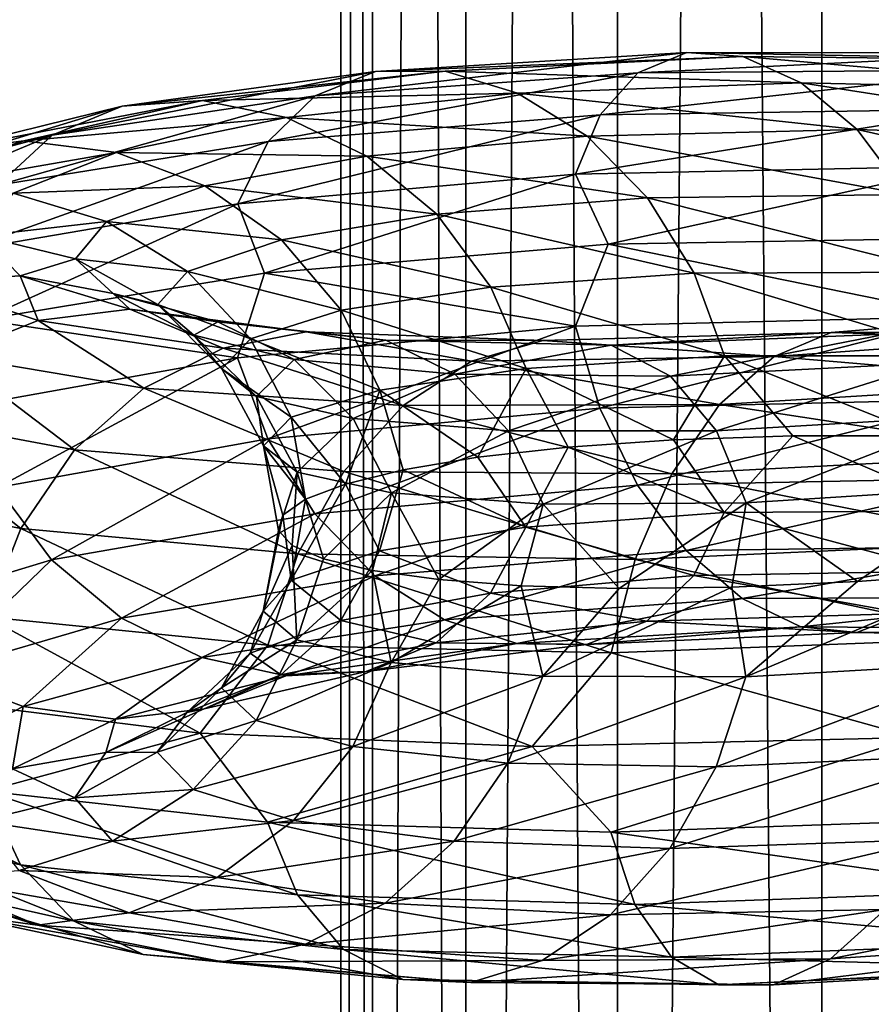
# Model space of a CAD drawing. Header units: metres. Extents: x -40 to 117, y -433 to 89.
# Tile 146 of 256: x -15.54 to -8.8, y -266.6 to -258.8. Entities that reach past the tile are written whole.
import ezdxf

# ---------------------------------------------------------------- set-up
doc = ezdxf.new("R2010")
doc.units = ezdxf.units.M
doc.layers.add('solid_506114_24501146', color=7, linetype='CONTINUOUS')

msp = doc.modelspace()

# ---------------------------------------------------------------- linework, layer by layer
at = {"layer": 'solid_506114_24501146'}
for points in [[(-7.222413, -315.732147, 285.176147), (-7.222413, -120.937187, 250.828537), (-9.192389, -121.217926, 249.236389)], [(-9.192389, -316.012909, 283.583984), (-9.192389, -121.217926, 249.236389), (-10.809105, -121.560013, 247.296341)], [(-9.192389, -316.012909, 283.583984), (-7.222413, -315.732147, 285.176147), (-9.192389, -121.217926, 249.236389)], [(-10.809105, -316.35498, 281.643951), (-10.809105, -121.560013, 247.296341), (-12.010434, -121.950287, 245.082962)], [(-10.809105, -316.35498, 281.643951), (-9.192389, -316.012909, 283.583984), (-10.809105, -121.560013, 247.296341)], [(-12.010434, -316.74527, 279.430573), (-12.010434, -121.950287, 245.082962), (-12.750209, -122.373764, 242.68129)], [(-12.010434, -316.74527, 279.430573), (-10.809105, -316.35498, 281.643951), (-12.010434, -121.950287, 245.082962)], [(-12.750209, -317.168732, 277.0289), (-12.750209, -122.373764, 242.68129), (-13, -122.814171, 240.183655)], [(-12.750209, -317.168732, 277.0289), (-12.010434, -316.74527, 279.430573), (-12.750209, -122.373764, 242.68129)], [(-13, -317.609131, 274.53125), (-13, -122.814171, 240.183655), (-12.750209, -123.25457, 237.686005)], [(-13, -317.609131, 274.53125), (-12.750209, -317.168732, 277.0289), (-13, -122.814171, 240.183655)], [(-12.750209, -318.04953, 272.03363), (-13, -317.609131, 274.53125), (-12.750209, -123.25457, 237.686005)], [(-12.750209, -318.04953, 272.03363), (-12.750209, -123.25457, 237.686005), (-12.010434, -123.678047, 235.284348)], [(-12.010434, -318.473022, 269.631958), (-12.750209, -318.04953, 272.03363), (-12.010434, -123.678047, 235.284348)], [(-12.010434, -318.473022, 269.631958), (-12.010434, -123.678047, 235.284348), (-10.809105, -124.068329, 233.070969)], [(-10.809105, -318.863312, 267.418579), (-12.010434, -318.473022, 269.631958), (-10.809105, -124.068329, 233.070969)], [(-10.809105, -318.863312, 267.418579), (-10.809105, -124.068329, 233.070969), (-9.192389, -124.410408, 231.13092)], [(-9.192389, -319.205383, 265.478516), (-10.809105, -318.863312, 267.418579), (-9.192389, -124.410408, 231.13092)], [(-9.192389, -319.205383, 265.478516), (-9.192389, -124.410408, 231.13092), (-7.222413, -124.691147, 229.538757)], [(-7.222413, -319.486115, 263.886383), (-9.192389, -319.205383, 265.478516), (-7.222413, -124.691147, 229.538757)], [(-10.262068, -259.061951, 968.683899), (-10.647642, -259.221924, 968.069092), (-13.204265, -259.405426, 970.409607)], [(-12.72611, -259.212585, 970.947571), (-10.262068, -259.061951, 968.683899), (-13.204265, -259.405426, 970.409607)], [(-9.818211, -259.093201, 969.316101), (-10.262068, -259.061951, 968.683899), (-12.72611, -259.212585, 970.947571)], [(-12.175677, -259.209045, 971.491028), (-9.818211, -259.093201, 969.316101), (-12.72611, -259.212585, 970.947571)], [(-9.354722, -259.302124, 969.914856), (-9.818211, -259.093201, 969.316101), (-12.175677, -259.209045, 971.491028)], [(-10.262068, -259.061951, 968.683899), (-7.429084, -259.065125, 966.89917), (-10.647642, -259.221924, 968.069092)], [(-7.429084, -259.065125, 966.89917), (-7.708215, -259.198975, 966.225342), (-10.647642, -259.221924, 968.069092)], [(-7.107759, -259.124023, 967.599426), (-7.429084, -259.065125, 966.89917), (-10.262068, -259.061951, 968.683899)], [(-9.818211, -259.093201, 969.316101), (-7.107759, -259.124023, 967.599426), (-10.262068, -259.061951, 968.683899)], [(-6.772223, -259.360046, 968.269226), (-7.107759, -259.124023, 967.599426), (-9.818211, -259.093201, 969.316101)], [(-9.354722, -259.302124, 969.914856), (-6.772223, -259.360046, 968.269226), (-9.818211, -259.093201, 969.316101)], [(-12.72611, -259.212585, 970.947571), (-13.204265, -259.405426, 970.409607), (-15.287228, -259.717834, 973.170105)], [(-14.733644, -259.486664, 973.616211), (-12.72611, -259.212585, 970.947571), (-15.287228, -259.717834, 973.170105)], [(-12.175677, -259.209045, 971.491028), (-12.72611, -259.212585, 970.947571), (-14.733644, -259.486664, 973.616211)], [(-14.096381, -259.442596, 974.053467), (-12.175677, -259.209045, 971.491028), (-14.733644, -259.486664, 973.616211)], [(-11.600899, -259.383911, 971.997009), (-12.175677, -259.209045, 971.491028), (-14.096381, -259.442596, 974.053467)], [(-10.647642, -259.221924, 968.069092), (-10.947626, -259.555786, 967.516357), (-13.576278, -259.767975, 969.91626)], [(-13.204265, -259.405426, 970.409607), (-10.647642, -259.221924, 968.069092), (-13.576278, -259.767975, 969.91626)], [(-11.600899, -259.383911, 971.997009), (-9.354722, -259.302124, 969.914856), (-12.175677, -259.209045, 971.491028)], [(-7.708215, -259.198975, 966.225342), (-7.925384, -259.510071, 965.626709), (-10.947626, -259.555786, 967.516357)], [(-10.647642, -259.221924, 968.069092), (-7.708215, -259.198975, 966.225342), (-10.947626, -259.555786, 967.516357)], [(-8.911219, -259.672607, 970.428406), (-9.354722, -259.302124, 969.914856), (-11.600899, -259.383911, 971.997009)], [(-6.451155, -259.754944, 968.850769), (-6.772223, -259.360046, 968.269226), (-9.354722, -259.302124, 969.914856)], [(-8.911219, -259.672607, 970.428406), (-6.451155, -259.754944, 968.850769), (-9.354722, -259.302124, 969.914856)], [(-13.204265, -259.405426, 970.409607), (-13.576278, -259.767975, 969.91626), (-15.717925, -260.113861, 972.747742)], [(-15.287228, -259.717834, 973.170105), (-13.204265, -259.405426, 970.409607), (-15.717925, -260.113861, 972.747742)], [(-13.430932, -259.57782, 974.448303), (-11.600899, -259.383911, 971.997009), (-14.096381, -259.442596, 974.053467)], [(-11.050906, -259.723755, 972.421753), (-11.600899, -259.383911, 971.997009), (-13.430932, -259.57782, 974.448303)], [(-11.050906, -259.723755, 972.421753), (-8.911219, -259.672607, 970.428406), (-11.600899, -259.383911, 971.997009)], [(-14.096381, -259.442596, 974.053467), (-14.733644, -259.486664, 973.616211), (-16.212095, -259.850525, 976.603027)], [(-15.510886, -259.761719, 976.920288), (-14.096381, -259.442596, 974.053467), (-16.212095, -259.850525, 976.603027)], [(-13.430932, -259.57782, 974.448303), (-14.096381, -259.442596, 974.053467), (-15.510886, -259.761719, 976.920288)], [(-14.733644, -259.486664, 973.616211), (-15.287228, -259.717834, 973.170105), (-16.821228, -260.124054, 976.260559)], [(-16.212095, -259.850525, 976.603027), (-14.733644, -259.486664, 973.616211), (-16.821228, -260.124054, 976.260559)], [(-10.947626, -259.555786, 967.516357), (-11.142085, -260.026947, 967.066467), (-13.817429, -260.261475, 969.504456)], [(-13.576278, -259.767975, 969.91626), (-10.947626, -259.555786, 967.516357), (-13.817429, -260.261475, 969.504456)], [(-7.925384, -259.510071, 965.626709), (-8.06616, -259.963531, 965.147278), (-11.142085, -260.026947, 967.066467)], [(-10.947626, -259.555786, 967.516357), (-7.925384, -259.510071, 965.626709), (-11.142085, -260.026947, 967.066467)], [(-14.778663, -259.853271, 977.189453), (-13.430932, -259.57782, 974.448303), (-15.510886, -259.761719, 976.920288)], [(-12.794178, -259.881989, 974.766479), (-13.430932, -259.57782, 974.448303), (-14.778663, -259.853271, 977.189453)], [(-12.794178, -259.881989, 974.766479), (-11.050906, -259.723755, 972.421753), (-13.430932, -259.57782, 974.448303)], [(-15.287228, -259.717834, 973.170105), (-15.717925, -260.113861, 972.747742), (-17.295145, -260.557159, 975.918274)], [(-16.821228, -260.124054, 976.260559), (-15.287228, -259.717834, 973.170105), (-17.295145, -260.557159, 975.918274)], [(-8.52632, -260.186249, 970.806763), (-8.911219, -259.672607, 970.428406), (-11.050906, -259.723755, 972.421753)], [(-6.172513, -260.288239, 969.287842), (-6.451155, -259.754944, 968.850769), (-8.911219, -259.672607, 970.428406)], [(-8.52632, -260.186249, 970.806763), (-6.172513, -260.288239, 969.287842), (-8.911219, -259.672607, 970.428406)], [(-15.510886, -259.761719, 976.920288), (-16.212095, -259.850525, 976.603027), (-17.108194, -260.267487, 979.808167)], [(-16.368225, -260.131439, 979.996033), (-15.510886, -259.761719, 976.920288), (-17.108194, -260.267487, 979.808167)], [(-14.778663, -259.853271, 977.189453), (-15.510886, -259.761719, 976.920288), (-16.368225, -260.131439, 979.996033)], [(-13.576278, -259.767975, 969.91626), (-13.817429, -260.261475, 969.504456), (-15.997118, -260.633514, 972.381287)], [(-15.717925, -260.113861, 972.747742), (-13.576278, -259.767975, 969.91626), (-15.997118, -260.633514, 972.381287)], [(-10.573587, -260.212677, 972.723022), (-11.050906, -259.723755, 972.421753), (-12.794178, -259.881989, 974.766479)], [(-10.573587, -260.212677, 972.723022), (-8.52632, -260.186249, 970.806763), (-11.050906, -259.723755, 972.421753)], [(-15.595531, -260.176849, 980.129578), (-14.778663, -259.853271, 977.189453), (-16.368225, -260.131439, 979.996033)], [(-14.078013, -260.118103, 977.387207), (-14.778663, -259.853271, 977.189453), (-15.595531, -260.176849, 980.129578)], [(-14.078013, -260.118103, 977.387207), (-12.794178, -259.881989, 974.766479), (-14.778663, -259.853271, 977.189453)], [(-12.241564, -260.342224, 974.97522), (-12.794178, -259.881989, 974.766479), (-14.078013, -260.118103, 977.387207)], [(-12.241564, -260.342224, 974.97522), (-10.573587, -260.212677, 972.723022), (-12.794178, -259.881989, 974.766479)], [(-13.817429, -260.261475, 969.504456), (-11.142085, -260.026947, 967.066467), (-13.606739, -260.809631, 968.89447)], [(-11.142085, -260.026947, 967.066467), (-10.882826, -260.581482, 966.517212), (-13.606739, -260.809631, 968.89447)], [(-11.142085, -260.026947, 967.066467), (-8.06616, -259.963531, 965.147278), (-10.882826, -260.581482, 966.517212)], [(-8.06616, -259.963531, 965.147278), (-7.771491, -260.528198, 964.660645), (-10.882826, -260.581482, 966.517212)], [(-14.856153, -260.400269, 980.197327), (-15.595531, -260.176849, 980.129578), (-15.853083, -260.514221, 983.170776)], [(-14.856153, -260.400269, 980.197327), (-14.078013, -260.118103, 977.387207), (-15.595531, -260.176849, 980.129578)], [(-13.469946, -260.546753, 977.491272), (-14.078013, -260.118103, 977.387207), (-14.856153, -260.400269, 980.197327)], [(-13.469946, -260.546753, 977.491272), (-12.241564, -260.342224, 974.97522), (-14.078013, -260.118103, 977.387207)], [(-8.227197, -260.80188, 971.023804), (-8.52632, -260.186249, 970.806763), (-10.573587, -260.212677, 972.723022)], [(-15.997118, -260.633514, 972.381287), (-13.817429, -260.261475, 969.504456), (-15.846789, -261.179199, 971.712036)], [(-13.817429, -260.261475, 969.504456), (-13.606739, -260.809631, 968.89447), (-15.846789, -261.179199, 971.712036)], [(-10.202641, -260.811188, 972.880249), (-10.573587, -260.212677, 972.723022), (-12.241564, -260.342224, 974.97522)], [(-10.202641, -260.811188, 972.880249), (-8.227197, -260.80188, 971.023804), (-10.573587, -260.212677, 972.723022)], [(-11.8121, -260.920807, 975.060486), (-12.241564, -260.342224, 974.97522), (-13.469946, -260.546753, 977.491272)], [(-11.8121, -260.920807, 975.060486), (-10.202641, -260.811188, 972.880249), (-12.241564, -260.342224, 974.97522)], [(-15.101496, -260.695618, 983.103638), (-14.856153, -260.400269, 980.197327), (-15.853083, -260.514221, 983.170776)], [(-14.214477, -260.795654, 980.188354), (-14.856153, -260.400269, 980.197327), (-15.101496, -260.695618, 983.103638)], [(-14.214477, -260.795654, 980.188354), (-13.469946, -260.546753, 977.491272), (-14.856153, -260.400269, 980.197327)], [(-15.540685, -260.831116, 986.21106), (-15.853083, -260.514221, 983.170776), (-16.310663, -260.878387, 986.358887)], [(-15.101496, -260.695618, 983.103638), (-15.853083, -260.514221, 983.170776), (-15.540685, -260.831116, 986.21106)], [(-12.997389, -261.103455, 977.495056), (-13.469946, -260.546753, 977.491272), (-14.214477, -260.795654, 980.188354)], [(-12.997389, -261.103455, 977.495056), (-11.8121, -260.920807, 975.060486), (-13.469946, -260.546753, 977.491272)], [(-10.882826, -260.581482, 966.517212), (-7.771491, -260.528198, 964.660645), (-8.067036, -261.151947, 964.71167)], [(-13.606739, -260.809631, 968.89447), (-10.882826, -260.581482, 966.517212), (-11.143294, -261.228699, 966.630554)], [(-10.882826, -260.581482, 966.517212), (-8.067036, -261.151947, 964.71167), (-11.143294, -261.228699, 966.630554)], [(-14.803908, -260.971436, 986.008972), (-15.101496, -260.695618, 983.103638), (-15.540685, -260.831116, 986.21106)], [(-14.449222, -261.057312, 982.977295), (-15.101496, -260.695618, 983.103638), (-14.803908, -260.971436, 986.008972)], [(-14.449222, -261.057312, 982.977295), (-14.214477, -260.795654, 980.188354), (-15.101496, -260.695618, 983.103638)], [(-15.846789, -261.179199, 971.712036), (-13.606739, -260.809631, 968.89447), (-13.818929, -261.480194, 969.067139)], [(-13.715799, -261.329346, 980.104126), (-14.214477, -260.795654, 980.188354), (-14.449222, -261.057312, 982.977295)], [(-13.715799, -261.329346, 980.104126), (-12.997389, -261.103455, 977.495056), (-14.214477, -260.795654, 980.188354)], [(-13.606739, -260.809631, 968.89447), (-11.143294, -261.228699, 966.630554), (-13.818929, -261.480194, 969.067139)], [(-8.033775, -261.463531, 971.069397), (-8.227197, -260.80188, 971.023804), (-10.202641, -260.811188, 972.880249)], [(-15.540685, -260.831116, 986.21106), (-16.310663, -260.878387, 986.358887), (-15.397835, -261.185181, 989.431824)], [(-15.397835, -261.185181, 989.431824), (-16.310663, -260.878387, 986.358887), (-16.093933, -261.460846, 989.642334)], [(-14.670949, -261.094635, 989.148193), (-15.540685, -260.831116, 986.21106), (-15.397835, -261.185181, 989.431824)], [(-14.803908, -260.971436, 986.008972), (-15.540685, -260.831116, 986.21106), (-14.670949, -261.094635, 989.148193)], [(-9.962778, -261.464264, 972.887207), (-10.202641, -260.811188, 972.880249), (-11.8121, -260.920807, 975.060486)], [(-9.962778, -261.464264, 972.887207), (-8.033775, -261.463531, 971.069397), (-10.202641, -260.811188, 972.880249)], [(-11.534399, -261.563934, 975.020813), (-11.8121, -260.920807, 975.060486), (-12.997389, -261.103455, 977.495056)], [(-11.534399, -261.563934, 975.020813), (-9.962778, -261.464264, 972.887207), (-11.8121, -260.920807, 975.060486)], [(-13.975406, -261.196259, 988.81604), (-14.803908, -260.971436, 986.008972), (-14.670949, -261.094635, 989.148193)], [(-14.164488, -261.300262, 985.76532), (-14.803908, -260.971436, 986.008972), (-13.975406, -261.196259, 988.81604)], [(-14.164488, -261.300262, 985.76532), (-14.449222, -261.057312, 982.977295), (-14.803908, -260.971436, 986.008972)], [(-14.670949, -261.094635, 989.148193), (-15.397835, -261.185181, 989.431824), (-13.931888, -261.404083, 992.29303)], [(-13.274205, -261.274445, 991.883606), (-14.670949, -261.094635, 989.148193), (-13.931888, -261.404083, 992.29303)], [(-13.975406, -261.196259, 988.81604), (-14.670949, -261.094635, 989.148193), (-13.274205, -261.274445, 991.883606)], [(-13.942308, -261.56781, 982.801758), (-14.449222, -261.057312, 982.977295), (-14.164488, -261.300262, 985.76532)], [(-13.942308, -261.56781, 982.801758), (-13.715799, -261.329346, 980.104126), (-14.449222, -261.057312, 982.977295)], [(-12.691821, -261.735748, 977.402527), (-12.997389, -261.103455, 977.495056), (-13.715799, -261.329346, 980.104126)], [(-12.691821, -261.735748, 977.402527), (-11.534399, -261.563934, 975.020813), (-12.997389, -261.103455, 977.495056)], [(-6.508241, -261.066772, 998.015076), (-9.118417, -261.280182, 996.391907), (-6.830698, -261.277008, 998.699768)], [(-8.686116, -261.292847, 995.743774), (-9.118417, -261.280182, 996.391907), (-6.508241, -261.066772, 998.015076)], [(-15.397835, -261.185181, 989.431824), (-16.093933, -261.460846, 989.642334), (-14.561715, -261.720123, 992.623779)], [(-15.846789, -261.179199, 971.712036), (-13.818929, -261.480194, 969.067139), (-15.998855, -261.872223, 971.941589)], [(-13.931888, -261.404083, 992.29303), (-15.397835, -261.185181, 989.431824), (-14.561715, -261.720123, 992.623779)], [(-13.371771, -261.494232, 988.459351), (-14.164488, -261.300262, 985.76532), (-13.975406, -261.196259, 988.81604)], [(-12.644881, -261.341156, 991.430847), (-13.975406, -261.196259, 988.81604), (-13.274205, -261.274445, 991.883606)], [(-13.371771, -261.494232, 988.459351), (-13.975406, -261.196259, 988.81604), (-12.644881, -261.341156, 991.430847)], [(-11.143294, -261.228699, 966.630554), (-8.067036, -261.151947, 964.71167), (-10.949874, -261.878723, 966.673889)], [(-8.067036, -261.151947, 964.71167), (-7.927012, -261.807648, 964.784729), (-10.949874, -261.878723, 966.673889)], [(-13.274205, -261.274445, 991.883606), (-13.931888, -261.404083, 992.29303), (-11.965654, -261.506958, 994.845825)], [(-13.818929, -261.480194, 969.067139), (-11.143294, -261.228699, 966.630554), (-13.579065, -262.123108, 969.071228)], [(-11.143294, -261.228699, 966.630554), (-10.949874, -261.878723, 966.673889), (-13.579065, -262.123108, 969.071228)], [(-11.400791, -261.343628, 994.325012), (-13.274205, -261.274445, 991.883606), (-11.965654, -261.506958, 994.845825)], [(-12.644881, -261.341156, 991.430847), (-13.274205, -261.274445, 991.883606), (-11.400791, -261.343628, 994.325012)], [(-6.830698, -261.277008, 998.699768), (-9.570197, -261.470673, 997.005615), (-7.139497, -261.676575, 999.294189)], [(-9.118417, -261.280182, 996.391907), (-9.570197, -261.470673, 997.005615), (-6.830698, -261.277008, 998.699768)], [(-13.667564, -261.788147, 985.498413), (-14.164488, -261.300262, 985.76532), (-13.371771, -261.494232, 988.459351)], [(-13.667564, -261.788147, 985.498413), (-13.942308, -261.56781, 982.801758), (-14.164488, -261.300262, 985.76532)], [(-13.393342, -261.950287, 979.954468), (-13.715799, -261.329346, 980.104126), (-13.942308, -261.56781, 982.801758)], [(-13.393342, -261.950287, 979.954468), (-12.691821, -261.735748, 977.402527), (-13.715799, -261.329346, 980.104126)], [(-12.098715, -261.611298, 990.969543), (-13.371771, -261.494232, 988.459351), (-12.644881, -261.341156, 991.430847)], [(-10.860285, -261.380341, 993.765686), (-12.644881, -261.341156, 991.430847), (-11.400791, -261.343628, 994.325012)], [(-12.098715, -261.611298, 990.969543), (-12.644881, -261.341156, 991.430847), (-10.860285, -261.380341, 993.765686)], [(-11.400791, -261.343628, 994.325012), (-11.965654, -261.506958, 994.845825), (-9.570197, -261.470673, 997.005615)], [(-9.118417, -261.280182, 996.391907), (-11.400791, -261.343628, 994.325012), (-9.570197, -261.470673, 997.005615)], [(-10.860285, -261.380341, 993.765686), (-11.400791, -261.343628, 994.325012), (-9.118417, -261.280182, 996.391907)], [(-8.686116, -261.292847, 995.743774), (-10.860285, -261.380341, 993.765686), (-9.118417, -261.280182, 996.391907)], [(-10.3912, -261.626709, 993.211914), (-10.860285, -261.380341, 993.765686), (-8.686116, -261.292847, 995.743774)], [(-8.31094, -261.520233, 995.113037), (-10.3912, -261.626709, 993.211914), (-8.686116, -261.292847, 995.743774)], [(-13.931888, -261.404083, 992.29303), (-14.561715, -261.720123, 992.623779), (-12.506593, -261.857788, 995.283081)], [(-11.965654, -261.506958, 994.845825), (-13.931888, -261.404083, 992.29303), (-12.506593, -261.857788, 995.283081)], [(-10.3912, -261.626709, 993.211914), (-12.098715, -261.611298, 990.969543), (-10.860285, -261.380341, 993.765686)], [(-16.093933, -261.460846, 989.642334), (-16.698626, -261.912048, 989.756226), (-15.108838, -262.209869, 992.841736)], [(-14.561715, -261.720123, 992.623779), (-16.093933, -261.460846, 989.642334), (-15.108838, -262.209869, 992.841736)], [(-15.998855, -261.872223, 971.941589), (-13.818929, -261.480194, 969.067139), (-15.721153, -262.506989, 971.898315)], [(-13.818929, -261.480194, 969.067139), (-13.579065, -262.123108, 969.071228), (-15.721153, -262.506989, 971.898315)], [(-12.902658, -261.960999, 988.104492), (-13.667564, -261.788147, 985.498413), (-13.371771, -261.494232, 988.459351)], [(-12.902658, -261.960999, 988.104492), (-13.371771, -261.494232, 988.459351), (-12.098715, -261.611298, 990.969543)], [(-11.965654, -261.506958, 994.845825), (-12.506593, -261.857788, 995.283081), (-10.002843, -261.84967, 997.53186)], [(-9.570197, -261.470673, 997.005615), (-11.965654, -261.506958, 994.845825), (-10.002843, -261.84967, 997.53186)], [(-11.534399, -261.563934, 975.020813), (-10.366364, -262.129639, 973.321045), (-9.962778, -261.464264, 972.887207)], [(-9.962778, -261.464264, 972.887207), (-10.366364, -262.129639, 973.321045), (-9.421224, -262.098694, 972.247986)], [(-9.570197, -261.470673, 997.005615), (-10.002843, -261.84967, 997.53186), (-7.139497, -261.676575, 999.294189)], [(-9.962778, -261.464264, 972.887207), (-8.376315, -262.098938, 971.271851), (-8.033775, -261.463531, 971.069397)], [(-9.962778, -261.464264, 972.887207), (-9.421224, -262.098694, 972.247986), (-8.376315, -262.098938, 971.271851)], [(-13.614527, -262.177338, 982.592773), (-13.942308, -261.56781, 982.801758), (-13.667564, -261.788147, 985.498413)], [(-13.614527, -262.177338, 982.592773), (-13.393342, -261.950287, 979.954468), (-13.942308, -261.56781, 982.801758)], [(-12.691821, -261.735748, 977.402527), (-11.916842, -262.268616, 975.717468), (-11.534399, -261.563934, 975.020813)], [(-11.534399, -261.563934, 975.020813), (-11.916842, -262.268616, 975.717468), (-11.201266, -262.187714, 974.48114)], [(-11.534399, -261.563934, 975.020813), (-11.201266, -262.187714, 974.48114), (-10.366364, -262.129639, 973.321045)], [(-10.026652, -262.058441, 992.703796), (-10.3912, -261.626709, 993.211914), (-8.31094, -261.520233, 995.113037)], [(-8.019373, -261.93924, 994.54541), (-10.026652, -262.058441, 992.703796), (-8.31094, -261.520233, 995.113037)], [(-11.674263, -262.059113, 990.533264), (-12.902658, -261.960999, 988.104492), (-12.098715, -261.611298, 990.969543)], [(-11.674263, -262.059113, 990.533264), (-12.098715, -261.611298, 990.969543), (-10.3912, -261.626709, 993.211914)], [(-10.026652, -262.058441, 992.703796), (-11.674263, -262.059113, 990.533264), (-10.3912, -261.626709, 993.211914)], [(-14.561715, -261.720123, 992.623779), (-15.108838, -262.209869, 992.841736), (-12.9765, -262.38089, 995.593323)], [(-12.506593, -261.857788, 995.283081), (-14.561715, -261.720123, 992.623779), (-12.9765, -262.38089, 995.593323)], [(-13.393342, -261.950287, 979.954468), (-12.962978, -262.480042, 978.369995), (-12.691821, -261.735748, 977.402527)], [(-12.691821, -261.735748, 977.402527), (-12.962978, -262.480042, 978.369995), (-12.50629, -262.367645, 977.017944)], [(-12.691821, -261.735748, 977.402527), (-12.50629, -262.367645, 977.017944), (-11.916842, -262.268616, 975.717468)], [(-7.139497, -261.676575, 999.294189), (-10.002843, -261.84967, 997.53186), (-7.407747, -262.246735, 999.741028)], [(-13.346241, -262.386719, 985.230164), (-13.667564, -261.788147, 985.498413), (-12.902658, -261.960999, 988.104492)], [(-13.346241, -262.386719, 985.230164), (-13.614527, -262.177338, 982.592773), (-13.667564, -261.788147, 985.498413)], [(-10.949874, -261.878723, 966.673889), (-7.927012, -261.807648, 964.784729), (-10.650751, -262.48938, 966.884155)], [(-7.927012, -261.807648, 964.784729), (-7.710465, -262.431671, 965.040649), (-10.650751, -262.48938, 966.884155)], [(-13.579065, -262.123108, 969.071228), (-10.949874, -261.878723, 966.673889), (-13.208119, -262.71698, 969.221436)], [(-10.949874, -261.878723, 966.673889), (-10.650751, -262.48938, 966.884155), (-13.208119, -262.71698, 969.221436)], [(-12.506593, -261.857788, 995.283081), (-12.9765, -262.38089, 995.593323), (-10.378676, -262.399841, 997.919373)], [(-10.002843, -261.84967, 997.53186), (-12.506593, -261.857788, 995.283081), (-10.378676, -262.399841, 997.919373)], [(-10.002843, -261.84967, 997.53186), (-10.378676, -262.399841, 997.919373), (-7.407747, -262.246735, 999.741028)], [(-16.698626, -261.912048, 989.756226), (-17.169088, -262.501312, 989.766113), (-15.534511, -262.833221, 992.932129)], [(-15.108838, -262.209869, 992.841736), (-16.698626, -261.912048, 989.756226), (-15.534511, -262.833221, 992.932129)], [(-13.614527, -262.177338, 982.592773), (-13.281654, -262.601105, 979.760803), (-13.393342, -261.950287, 979.954468)], [(-13.393342, -261.950287, 979.954468), (-13.281654, -262.601105, 979.760803), (-12.962978, -262.480042, 978.369995)], [(-12.599318, -262.549377, 987.779175), (-13.346241, -262.386719, 985.230164), (-12.902658, -261.960999, 988.104492)], [(-12.599318, -262.549377, 987.779175), (-12.902658, -261.960999, 988.104492), (-11.674263, -262.059113, 990.533264)], [(-9.790927, -262.630402, 992.27948), (-10.026652, -262.058441, 992.703796), (-8.019373, -261.93924, 994.54541)], [(-7.830838, -262.505463, 994.082764), (-9.790927, -262.630402, 992.27948), (-8.019373, -261.93924, 994.54541)], [(-15.721153, -262.506989, 971.898315), (-13.579065, -262.123108, 969.071228), (-15.291691, -263.081329, 971.976318)], [(-13.579065, -262.123108, 969.071228), (-13.208119, -262.71698, 969.221436), (-15.291691, -263.081329, 971.976318)], [(-11.399802, -262.63855, 990.155273), (-12.599318, -262.549377, 987.779175), (-11.674263, -262.059113, 990.533264)], [(-11.399802, -262.63855, 990.155273), (-11.674263, -262.059113, 990.533264), (-10.026652, -262.058441, 992.703796)], [(-9.790927, -262.630402, 992.27948), (-11.399802, -262.63855, 990.155273), (-10.026652, -262.058441, 992.703796)], [(-9.964278, -262.70636, 972.441467), (-10.366364, -262.129639, 973.321045), (-11.201266, -262.187714, 974.48114)], [(-9.964278, -262.70636, 972.441467), (-9.421224, -262.098694, 972.247986), (-10.366364, -262.129639, 973.321045)], [(-9.964278, -262.70636, 972.441467), (-8.034986, -262.692963, 970.623474), (-9.421224, -262.098694, 972.247986)], [(-8.034986, -262.692963, 970.623474), (-8.376315, -262.098938, 971.271851), (-9.421224, -262.098694, 972.247986)], [(-15.108838, -262.209869, 992.841736), (-15.534511, -262.833221, 992.932129), (-13.342095, -263.033844, 995.755249)], [(-12.9765, -262.38089, 995.593323), (-15.108838, -262.209869, 992.841736), (-13.342095, -263.033844, 995.755249)], [(-13.614527, -262.177338, 982.592773), (-13.495393, -262.849365, 982.603638), (-13.459846, -262.72583, 981.176636)], [(-13.346241, -262.386719, 985.230164), (-13.495393, -262.849365, 982.603638), (-13.614527, -262.177338, 982.592773)], [(-13.614527, -262.177338, 982.592773), (-13.459846, -262.72583, 981.176636), (-13.281654, -262.601105, 979.760803)], [(-11.536136, -262.820923, 974.574646), (-11.201266, -262.187714, 974.48114), (-11.916842, -262.268616, 975.717468)], [(-11.536136, -262.820923, 974.574646), (-9.964278, -262.70636, 972.441467), (-11.201266, -262.187714, 974.48114)], [(-11.536136, -262.820923, 974.574646), (-11.916842, -262.268616, 975.717468), (-12.50629, -262.367645, 977.017944)], [(-7.407747, -262.246735, 999.741028), (-10.378676, -262.399841, 997.919373), (-7.616451, -262.941803, 1000.009216)], [(-12.693732, -263.009308, 976.955383), (-12.50629, -262.367645, 977.017944), (-12.962978, -262.480042, 978.369995)], [(-12.693732, -263.009308, 976.955383), (-11.536136, -262.820923, 974.574646), (-12.50629, -262.367645, 977.017944)], [(-13.346241, -262.386719, 985.230164), (-13.387357, -262.966919, 984.027954), (-13.495393, -262.849365, 982.603638)], [(-13.346241, -262.386719, 985.230164), (-13.137778, -263.073822, 985.435791), (-13.387357, -262.966919, 984.027954)], [(-12.599318, -262.549377, 987.779175), (-13.137778, -263.073822, 985.435791), (-13.346241, -262.386719, 985.230164)], [(-12.9765, -262.38089, 995.593323), (-13.342095, -263.033844, 995.755249), (-10.671082, -263.076996, 998.141235)], [(-10.378676, -262.399841, 997.919373), (-12.9765, -262.38089, 995.593323), (-10.671082, -263.076996, 998.141235)], [(-10.378676, -262.399841, 997.919373), (-10.671082, -263.076996, 998.141235), (-7.616451, -262.941803, 1000.009216)], [(-10.650751, -262.48938, 966.884155), (-7.710465, -262.431671, 965.040649), (-10.265849, -263.006439, 967.253418)], [(-7.710465, -262.431671, 965.040649), (-7.431821, -262.969086, 965.468506), (-10.265849, -263.006439, 967.253418)], [(-15.534511, -262.833221, 992.932129), (-17.169088, -262.501312, 989.766113), (-15.810445, -263.531891, 992.893311)], [(-15.721153, -262.506989, 971.898315), (-15.291691, -263.081329, 971.976318), (-16.826139, -263.545715, 975.059509)], [(-13.395358, -263.241638, 979.506165), (-12.962978, -262.480042, 978.369995), (-13.281654, -262.601105, 979.760803)], [(-13.395358, -263.241638, 979.506165), (-12.693732, -263.009308, 976.955383), (-12.962978, -262.480042, 978.369995)], [(-13.208119, -262.71698, 969.221436), (-10.650751, -262.48938, 966.884155), (-12.730799, -263.208405, 969.513855)], [(-10.650751, -262.48938, 966.884155), (-10.265849, -263.006439, 967.253418), (-12.730799, -263.208405, 969.513855)], [(-7.830838, -262.505463, 994.082764), (-8.910124, -263.25354, 992.792603), (-9.790927, -262.630402, 992.27948)], [(-7.830838, -262.505463, 994.082764), (-7.820487, -263.173187, 993.726196), (-8.910124, -263.25354, 992.792603)], [(-13.395358, -263.241638, 979.506165), (-13.281654, -262.601105, 979.760803), (-13.459846, -262.72583, 981.176636)], [(-12.599318, -262.549377, 987.779175), (-12.749168, -263.165497, 986.813293), (-13.137778, -263.073822, 985.435791)], [(-12.599318, -262.549377, 987.779175), (-12.225, -263.237549, 988.146729), (-12.749168, -263.165497, 986.813293)], [(-11.399802, -262.63855, 990.155273), (-12.225, -263.237549, 988.146729), (-12.599318, -262.549377, 987.779175)], [(-11.399802, -262.63855, 990.155273), (-11.571629, -263.286041, 989.423584), (-12.225, -263.237549, 988.146729)], [(-11.399802, -262.63855, 990.155273), (-10.795966, -263.307159, 990.631165), (-11.571629, -263.286041, 989.423584)], [(-9.790927, -262.630402, 992.27948), (-10.795966, -263.307159, 990.631165), (-11.399802, -262.63855, 990.155273)], [(-9.790927, -262.630402, 992.27948), (-9.905518, -263.297302, 991.757568), (-10.795966, -263.307159, 990.631165)], [(-9.790927, -262.630402, 992.27948), (-8.910124, -263.25354, 992.792603), (-9.905518, -263.297302, 991.757568)], [(-15.291691, -263.081329, 971.976318), (-13.208119, -262.71698, 969.221436), (-14.739073, -263.542969, 972.176514)], [(-13.208119, -262.71698, 969.221436), (-12.730799, -263.208405, 969.513855), (-14.739073, -263.542969, 972.176514)], [(-13.616576, -263.487061, 982.143188), (-13.459846, -262.72583, 981.176636), (-13.495393, -262.849365, 982.603638)], [(-13.616576, -263.487061, 982.143188), (-13.395358, -263.241638, 979.506165), (-13.459846, -262.72583, 981.176636)], [(-10.205429, -263.205811, 972.020996), (-9.964278, -262.70636, 972.441467), (-11.536136, -262.820923, 974.574646)], [(-10.205429, -263.205811, 972.020996), (-8.229445, -263.171539, 970.164368), (-9.964278, -262.70636, 972.441467)], [(-8.229445, -263.171539, 970.164368), (-8.034986, -262.692963, 970.623474), (-9.964278, -262.70636, 972.441467)], [(-15.534511, -262.833221, 992.932129), (-15.810445, -263.531891, 992.893311), (-13.579087, -263.756165, 995.762329)], [(-13.342095, -263.033844, 995.755249), (-15.534511, -262.833221, 992.932129), (-13.579087, -263.756165, 995.762329)], [(-11.815329, -263.344757, 974.200073), (-11.536136, -262.820923, 974.574646), (-12.693732, -263.009308, 976.955383)], [(-11.815329, -263.344757, 974.200073), (-10.205429, -263.205811, 972.020996), (-11.536136, -262.820923, 974.574646)], [(-13.616576, -263.487061, 982.143188), (-13.495393, -262.849365, 982.603638), (-13.387357, -262.966919, 984.027954)], [(-13.34825, -263.714813, 984.779419), (-13.616576, -263.487061, 982.143188), (-13.387357, -262.966919, 984.027954)], [(-13.34825, -263.714813, 984.779419), (-13.387357, -262.966919, 984.027954), (-13.137778, -263.073822, 985.435791)], [(-7.616451, -262.941803, 1000.009216), (-10.671082, -263.076996, 998.141235), (-7.75174, -263.698059, 1000.085144)], [(-10.265849, -263.006439, 967.253418), (-7.431821, -262.969086, 965.468506), (-9.822349, -263.387787, 967.758545)], [(-7.431821, -262.969086, 965.468506), (-7.110755, -263.376312, 966.041016), (-9.822349, -263.387787, 967.758545)], [(-13.342095, -263.033844, 995.755249), (-13.579087, -263.756165, 995.762329), (-10.86063, -263.818695, 998.187012)], [(-13.00094, -263.56012, 976.632629), (-12.693732, -263.009308, 976.955383), (-13.395358, -263.241638, 979.506165)], [(-10.671082, -263.076996, 998.141235), (-13.342095, -263.033844, 995.755249), (-10.86063, -263.818695, 998.187012)], [(-13.00094, -263.56012, 976.632629), (-11.815329, -263.344757, 974.200073), (-12.693732, -263.009308, 976.955383)], [(-12.730799, -263.208405, 969.513855), (-10.265849, -263.006439, 967.253418), (-12.180808, -263.55719, 969.930847)], [(-10.265849, -263.006439, 967.253418), (-9.822349, -263.387787, 967.758545), (-12.180808, -263.55719, 969.930847)], [(-16.826139, -263.545715, 975.059509), (-15.291691, -263.081329, 971.976318), (-16.218069, -263.974487, 975.155334)], [(-15.291691, -263.081329, 971.976318), (-14.739073, -263.542969, 972.176514), (-16.218069, -263.974487, 975.155334)], [(-13.34825, -263.714813, 984.779419), (-13.137778, -263.073822, 985.435791), (-12.749168, -263.165497, 986.813293)], [(-10.671082, -263.076996, 998.141235), (-10.86063, -263.818695, 998.187012), (-7.75174, -263.698059, 1000.085144)], [(-14.739073, -263.542969, 972.176514), (-12.730799, -263.208405, 969.513855), (-14.102322, -263.85379, 972.487793)], [(-12.730799, -263.208405, 969.513855), (-12.180808, -263.55719, 969.930847), (-14.102322, -263.85379, 972.487793)], [(-12.601214, -263.895233, 987.327637), (-13.34825, -263.714813, 984.779419), (-12.749168, -263.165497, 986.813293)], [(-12.601214, -263.895233, 987.327637), (-12.749168, -263.165497, 986.813293), (-12.225, -263.237549, 988.146729)], [(-10.577443, -263.567444, 971.519287), (-10.205429, -263.205811, 972.020996), (-11.815329, -263.344757, 974.200073)], [(-10.577443, -263.567444, 971.519287), (-8.529428, -263.504822, 969.603271), (-10.205429, -263.205811, 972.020996)], [(-8.529428, -263.504822, 969.603271), (-8.229445, -263.171539, 970.164368), (-10.205429, -263.205811, 972.020996)], [(-9.792401, -264.007568, 991.82782), (-8.910124, -263.25354, 992.792603), (-7.820487, -263.173187, 993.726196)], [(-7.832017, -263.895172, 993.632202), (-9.792401, -264.007568, 991.82782), (-7.820487, -263.173187, 993.726196)], [(-13.719547, -263.821075, 979.239075), (-13.395358, -263.241638, 979.506165), (-13.616576, -263.487061, 982.143188)], [(-13.719547, -263.821075, 979.239075), (-13.00094, -263.56012, 976.632629), (-13.395358, -263.241638, 979.506165)], [(-12.601214, -263.895233, 987.327637), (-12.225, -263.237549, 988.146729), (-11.571629, -263.286041, 989.423584)], [(-11.401519, -264.000946, 989.703369), (-12.601214, -263.895233, 987.327637), (-11.571629, -263.286041, 989.423584)], [(-11.401519, -264.000946, 989.703369), (-11.571629, -263.286041, 989.423584), (-10.795966, -263.307159, 990.631165)], [(-11.401519, -264.000946, 989.703369), (-10.795966, -263.307159, 990.631165), (-9.905518, -263.297302, 991.757568)], [(-9.792401, -264.007568, 991.82782), (-11.401519, -264.000946, 989.703369), (-9.905518, -263.297302, 991.757568)], [(-9.792401, -264.007568, 991.82782), (-9.905518, -263.297302, 991.757568), (-8.910124, -263.25354, 992.792603)], [(-12.246027, -263.739441, 973.769409), (-11.815329, -263.344757, 974.200073), (-13.00094, -263.56012, 976.632629)], [(-12.246027, -263.739441, 973.769409), (-10.577443, -263.567444, 971.519287), (-11.815329, -263.344757, 974.200073)], [(-9.822349, -263.387787, 967.758545), (-7.110755, -263.376312, 966.041016), (-9.35886, -263.611298, 968.35199)], [(-7.110755, -263.376312, 966.041016), (-6.775218, -263.628662, 966.704834), (-9.35886, -263.611298, 968.35199)], [(-12.180808, -263.55719, 969.930847), (-9.822349, -263.387787, 967.758545), (-11.60603, -263.744385, 970.432373)], [(-9.822349, -263.387787, 967.758545), (-9.35886, -263.611298, 968.35199), (-11.60603, -263.744385, 970.432373)], [(-15.810445, -263.531891, 992.893311), (-16.243887, -264.18927, 992.181824), (-14.113796, -264.453217, 995.112061)], [(-13.579087, -263.756165, 995.762329), (-15.810445, -263.531891, 992.893311), (-14.113796, -264.453217, 995.112061)], [(-13.946118, -264.095764, 981.93396), (-13.616576, -263.487061, 982.143188), (-13.34825, -263.714813, 984.779419)], [(-13.946118, -264.095764, 981.93396), (-13.719547, -263.821075, 979.239075), (-13.616576, -263.487061, 982.143188)], [(-8.915002, -263.656281, 968.983704), (-8.529428, -263.504822, 969.603271), (-10.577443, -263.567444, 971.519287)], [(-8.915002, -263.656281, 968.983704), (-6.453894, -263.702789, 967.403992), (-8.529428, -263.504822, 969.603271)], [(-16.218069, -263.974487, 975.155334), (-14.739073, -263.542969, 972.176514), (-15.517423, -264.243439, 975.346985)], [(-14.739073, -263.542969, 972.176514), (-14.102322, -263.85379, 972.487793), (-15.517423, -264.243439, 975.346985)], [(-14.102322, -263.85379, 972.487793), (-12.180808, -263.55719, 969.930847), (-13.436872, -263.998627, 972.87915)], [(-13.474857, -263.991425, 976.282043), (-13.00094, -263.56012, 976.632629), (-13.719547, -263.821075, 979.239075)], [(-13.474857, -263.991425, 976.282043), (-12.246027, -263.739441, 973.769409), (-13.00094, -263.56012, 976.632629)], [(-12.180808, -263.55719, 969.930847), (-11.60603, -263.744385, 970.432373), (-13.436872, -263.998627, 972.87915)], [(-11.055597, -263.752686, 970.976135), (-10.577443, -263.567444, 971.519287), (-12.246027, -263.739441, 973.769409)], [(-11.60603, -263.744385, 970.432373), (-9.35886, -263.611298, 968.35199), (-11.055597, -263.752686, 970.976135)], [(-11.055597, -263.752686, 970.976135), (-8.915002, -263.656281, 968.983704), (-10.577443, -263.567444, 971.519287)], [(-9.35886, -263.611298, 968.35199), (-8.915002, -263.656281, 968.983704), (-11.055597, -263.752686, 970.976135)], [(-9.35886, -263.611298, 968.35199), (-6.775218, -263.628662, 966.704834), (-8.915002, -263.656281, 968.983704)], [(-6.775218, -263.628662, 966.704834), (-6.453894, -263.702789, 967.403992), (-8.915002, -263.656281, 968.983704)], [(-13.579087, -263.756165, 995.762329), (-14.113796, -264.453217, 995.112061), (-11.48618, -264.560089, 997.618835)], [(-13.671299, -264.352356, 984.628174), (-13.946118, -264.095764, 981.93396), (-13.34825, -263.714813, 984.779419)], [(-13.671299, -264.352356, 984.628174), (-13.34825, -263.714813, 984.779419), (-12.601214, -263.895233, 987.327637)], [(-10.86063, -263.818695, 998.187012), (-13.579087, -263.756165, 995.762329), (-11.48618, -264.560089, 997.618835)], [(-12.79961, -263.964142, 973.317566), (-12.246027, -263.739441, 973.769409), (-13.474857, -263.991425, 976.282043)], [(-13.436872, -263.998627, 972.87915), (-11.60603, -263.744385, 970.432373), (-12.79961, -263.964142, 973.317566)], [(-12.79961, -263.964142, 973.317566), (-11.055597, -263.752686, 970.976135), (-12.246027, -263.739441, 973.769409)], [(-11.60603, -263.744385, 970.432373), (-11.055597, -263.752686, 970.976135), (-12.79961, -263.964142, 973.317566)], [(-7.75174, -263.698059, 1000.085144), (-10.86063, -263.818695, 998.187012), (-8.456244, -264.487793, 999.617981)], [(-14.219659, -264.291138, 978.974854), (-13.719547, -263.821075, 979.239075), (-13.946118, -264.095764, 981.93396)], [(-14.219659, -264.291138, 978.974854), (-13.474857, -263.991425, 976.282043), (-13.719547, -263.821075, 979.239075)], [(-10.86063, -263.818695, 998.187012), (-11.48618, -264.560089, 997.618835), (-8.456244, -264.487793, 999.617981)], [(-15.517423, -264.243439, 975.346985), (-14.102322, -263.85379, 972.487793), (-14.785199, -264.341522, 975.613831)], [(-14.102322, -263.85379, 972.487793), (-13.436872, -263.998627, 972.87915), (-14.785199, -264.341522, 975.613831)], [(-12.906183, -264.560211, 987.232361), (-13.671299, -264.352356, 984.628174), (-12.601214, -263.895233, 987.327637)], [(-12.906183, -264.560211, 987.232361), (-12.601214, -263.895233, 987.327637), (-11.401519, -264.000946, 989.703369)], [(-10.029392, -264.719452, 991.831116), (-9.792401, -264.007568, 991.82782), (-7.832017, -263.895172, 993.632202)], [(-8.021564, -264.625, 993.674561), (-10.029392, -264.719452, 991.831116), (-7.832017, -263.895172, 993.632202)], [(-16.218069, -263.974487, 975.155334), (-15.517423, -264.243439, 975.346985), (-16.375124, -264.688782, 978.41394)], [(-14.785199, -264.341522, 975.613831), (-13.436872, -263.998627, 972.87915), (-14.08399, -264.259705, 975.93335)], [(-14.08399, -264.259705, 975.93335), (-13.474857, -263.991425, 976.282043), (-14.219659, -264.291138, 978.974854)], [(-14.08399, -264.259705, 975.93335), (-12.79961, -263.964142, 973.317566), (-13.474857, -263.991425, 976.282043)], [(-13.436872, -263.998627, 972.87915), (-12.79961, -263.964142, 973.317566), (-14.08399, -264.259705, 975.93335)], [(-11.677453, -264.690948, 989.660156), (-12.906183, -264.560211, 987.232361), (-11.401519, -264.000946, 989.703369)], [(-11.677453, -264.690948, 989.660156), (-11.401519, -264.000946, 989.703369), (-9.792401, -264.007568, 991.82782)], [(-10.029392, -264.719452, 991.831116), (-11.677453, -264.690948, 989.660156), (-9.792401, -264.007568, 991.82782)], [(-14.45449, -264.605377, 981.759399), (-13.946118, -264.095764, 981.93396), (-13.671299, -264.352356, 984.628174)], [(-14.45449, -264.605377, 981.759399), (-14.219659, -264.291138, 978.974854), (-13.946118, -264.095764, 981.93396)], [(-14.113796, -264.453217, 995.112061), (-16.243887, -264.18927, 992.181824), (-15.812161, -264.913208, 992.43512)], [(-16.375124, -264.688782, 978.41394), (-15.517423, -264.243439, 975.346985), (-15.602428, -264.737427, 978.546387)], [(-15.517423, -264.243439, 975.346985), (-14.785199, -264.341522, 975.613831), (-15.602428, -264.737427, 978.546387)], [(-14.86246, -264.605591, 978.737488), (-14.08399, -264.259705, 975.93335), (-14.219659, -264.291138, 978.974854)], [(-14.785199, -264.341522, 975.613831), (-14.08399, -264.259705, 975.93335), (-14.86246, -264.605591, 978.737488)], [(-14.86246, -264.605591, 978.737488), (-14.219659, -264.291138, 978.974854), (-14.45449, -264.605377, 981.759399)], [(-15.602428, -264.737427, 978.546387), (-14.785199, -264.341522, 975.613831), (-14.86246, -264.605591, 978.737488)], [(-14.169652, -264.900848, 984.543335), (-14.45449, -264.605377, 981.759399), (-13.671299, -264.352356, 984.628174)], [(-14.169652, -264.900848, 984.543335), (-13.671299, -264.352356, 984.628174), (-12.906183, -264.560211, 987.232361)], [(-14.113796, -264.453217, 995.112061), (-15.812161, -264.913208, 992.43512), (-13.580562, -265.15741, 995.302856)], [(-11.48618, -264.560089, 997.618835), (-14.113796, -264.453217, 995.112061), (-13.580562, -265.15741, 995.302856)], [(-17.475956, -264.531891, 989.219788), (-17.172615, -265.122681, 988.886597), (-15.537701, -265.497009, 992.048523)], [(-15.812161, -264.913208, 992.43512), (-17.475956, -264.531891, 989.219788), (-15.537701, -265.497009, 992.048523)], [(-8.456244, -264.487793, 999.617981), (-11.48618, -264.560089, 997.618835), (-10.861809, -265.236786, 997.727295)], [(-8.456244, -264.487793, 999.617981), (-10.861809, -265.236786, 997.727295), (-7.752582, -265.129364, 999.626404)], [(-15.602428, -264.737427, 978.546387), (-14.86246, -264.605591, 978.737488), (-15.107906, -264.966858, 981.637451)], [(-15.107906, -264.966858, 981.637451), (-14.45449, -264.605377, 981.759399), (-14.169652, -264.900848, 984.543335)], [(-15.107906, -264.966858, 981.637451), (-14.86246, -264.605591, 978.737488), (-14.45449, -264.605377, 981.759399)], [(-13.376646, -265.145599, 987.234131), (-14.169652, -264.900848, 984.543335), (-12.906183, -264.560211, 987.232361)], [(-11.48618, -264.560089, 997.618835), (-13.580562, -265.15741, 995.302856), (-10.861809, -265.236786, 997.727295)], [(-13.376646, -265.145599, 987.234131), (-12.906183, -264.560211, 987.232361), (-11.677453, -264.690948, 989.660156)], [(-10.394989, -265.367676, 991.984924), (-10.029392, -264.719452, 991.831116), (-8.021564, -264.625, 993.674561)], [(-8.313971, -265.297028, 993.888367), (-10.394989, -265.367676, 991.984924), (-8.021564, -264.625, 993.674561)], [(-12.103126, -265.309967, 989.742493), (-13.376646, -265.145599, 987.234131), (-11.677453, -264.690948, 989.660156)], [(-12.103126, -265.309967, 989.742493), (-11.677453, -264.690948, 989.660156), (-10.029392, -264.719452, 991.831116)], [(-15.860095, -265.149628, 981.579651), (-15.602428, -264.737427, 978.546387), (-15.107906, -264.966858, 981.637451)], [(-10.394989, -265.367676, 991.984924), (-12.103126, -265.309967, 989.742493), (-10.029392, -264.719452, 991.831116)], [(-15.812161, -264.913208, 992.43512), (-15.537701, -265.497009, 992.048523), (-13.344835, -265.735535, 994.869202)], [(-13.580562, -265.15741, 995.302856), (-15.812161, -264.913208, 992.43512), (-13.344835, -265.735535, 994.869202)], [(-14.810193, -265.308533, 984.536987), (-15.107906, -264.966858, 981.637451), (-14.169652, -264.900848, 984.543335)], [(-14.810193, -265.308533, 984.536987), (-14.169652, -264.900848, 984.543335), (-13.376646, -265.145599, 987.234131)], [(-15.860095, -265.149628, 981.579651), (-15.107906, -264.966858, 981.637451), (-14.810193, -265.308533, 984.536987)], [(-17.172615, -265.122681, 988.886597), (-16.703503, -265.587646, 988.522888), (-15.11325, -265.943542, 991.603149)], [(-15.537701, -265.497009, 992.048523), (-17.172615, -265.122681, 988.886597), (-15.11325, -265.943542, 991.603149)], [(-15.547558, -265.541321, 984.612488), (-15.860095, -265.149628, 981.579651), (-14.810193, -265.308533, 984.536987)], [(-13.981339, -265.597046, 987.339355), (-14.810193, -265.308533, 984.536987), (-13.376646, -265.145599, 987.234131)], [(-13.981339, -265.597046, 987.339355), (-13.376646, -265.145599, 987.234131), (-12.103126, -265.309967, 989.742493)], [(-13.580562, -265.15741, 995.302856), (-13.344835, -265.735535, 994.869202), (-10.673274, -265.810638, 997.254822)], [(-10.861809, -265.236786, 997.727295), (-13.580562, -265.15741, 995.302856), (-10.673274, -265.810638, 997.254822)], [(-7.752582, -265.129364, 999.626404), (-10.861809, -265.236786, 997.727295), (-7.618015, -265.700531, 999.124817)], [(-10.861809, -265.236786, 997.727295), (-10.673274, -265.810638, 997.254822), (-7.618015, -265.700531, 999.124817)], [(-15.547558, -265.541321, 984.612488), (-14.810193, -265.308533, 984.536987), (-13.981339, -265.597046, 987.339355)], [(-12.650249, -265.801239, 989.951294), (-13.981339, -265.597046, 987.339355), (-12.103126, -265.309967, 989.742493)], [(-12.650249, -265.801239, 989.951294), (-12.103126, -265.309967, 989.742493), (-10.394989, -265.367676, 991.984924)], [(-10.864896, -265.893402, 992.285522), (-10.394989, -265.367676, 991.984924), (-8.313971, -265.297028, 993.888367)], [(-8.689804, -265.8508, 994.265869), (-10.864896, -265.893402, 992.285522), (-8.313971, -265.297028, 993.888367)], [(-10.864896, -265.893402, 992.285522), (-12.650249, -265.801239, 989.951294), (-10.394989, -265.367676, 991.984924)], [(-17.05431, -265.45639, 984.964539), (-16.317537, -265.592194, 984.759155), (-15.404324, -265.974548, 987.824829)], [(-16.099863, -265.880219, 988.159485), (-17.05431, -265.45639, 984.964539), (-15.404324, -265.974548, 987.824829)], [(-16.317537, -265.592194, 984.759155), (-15.547558, -265.541321, 984.612488), (-14.677438, -265.877075, 987.543518)], [(-14.677438, -265.877075, 987.543518), (-15.547558, -265.541321, 984.612488), (-13.981339, -265.597046, 987.339355)], [(-15.537701, -265.497009, 992.048523), (-15.11325, -265.943542, 991.603149), (-12.980288, -266.166351, 994.351807)], [(-13.344835, -265.735535, 994.869202), (-15.537701, -265.497009, 992.048523), (-12.980288, -266.166351, 994.351807)], [(-16.703503, -265.587646, 988.522888), (-16.099863, -265.880219, 988.159485), (-14.56708, -266.207031, 991.135376)], [(-15.11325, -265.943542, 991.603149), (-16.703503, -265.587646, 988.522888), (-14.56708, -266.207031, 991.135376)], [(-15.404324, -265.974548, 987.824829), (-16.317537, -265.592194, 984.759155), (-14.677438, -265.877075, 987.543518)], [(-14.677438, -265.877075, 987.543518), (-13.981339, -265.597046, 987.339355), (-12.650249, -265.801239, 989.951294)], [(-7.618015, -265.700531, 999.124817), (-10.673274, -265.810638, 997.254822), (-7.40991, -266.110291, 998.50238)], [(-9.12245, -266.240906, 994.783447), (-8.689804, -265.8508, 994.265869), (-6.20232, -265.655304, 995.82666)], [(-6.511119, -266.067505, 996.411926), (-9.12245, -266.240906, 994.783447), (-6.20232, -265.655304, 995.82666)], [(-13.280076, -266.124176, 990.27478), (-14.677438, -265.877075, 987.543518), (-12.650249, -265.801239, 989.951294)], [(-13.344835, -265.735535, 994.869202), (-12.980288, -266.166351, 994.351807), (-10.381707, -266.229095, 996.677673)], [(-10.673274, -265.810638, 997.254822), (-13.344835, -265.735535, 994.869202), (-10.381707, -266.229095, 996.677673)], [(-13.280076, -266.124176, 990.27478), (-12.650249, -265.801239, 989.951294), (-10.864896, -265.893402, 992.285522)], [(-15.404324, -265.974548, 987.824829), (-14.677438, -265.877075, 987.543518), (-13.280076, -266.124176, 990.27478)], [(-11.405833, -266.253448, 992.714783), (-10.864896, -265.893402, 992.285522), (-8.689804, -265.8508, 994.265869)], [(-9.12245, -266.240906, 994.783447), (-11.405833, -266.253448, 992.714783), (-8.689804, -265.8508, 994.265869)], [(-10.673274, -265.810638, 997.254822), (-10.381707, -266.229095, 996.677673), (-7.40991, -266.110291, 998.50238)], [(-16.099863, -265.880219, 988.159485), (-15.404324, -265.974548, 987.824829), (-13.937759, -266.263824, 990.680908)], [(-14.56708, -266.207031, 991.135376), (-16.099863, -265.880219, 988.159485), (-13.937759, -266.263824, 990.680908)], [(-15.11325, -265.943542, 991.603149), (-14.56708, -266.207031, 991.135376), (-12.511201, -266.404968, 993.791748)], [(-12.980288, -266.166351, 994.351807), (-15.11325, -265.943542, 991.603149), (-12.511201, -266.404968, 993.791748)], [(-11.405833, -266.253448, 992.714783), (-13.280076, -266.124176, 990.27478), (-10.864896, -265.893402, 992.285522)], [(-13.937759, -266.263824, 990.680908), (-15.404324, -265.974548, 987.824829), (-13.280076, -266.124176, 990.27478)], [(-7.40991, -266.110291, 998.50238), (-10.381707, -266.229095, 996.677673), (-7.142128, -266.314697, 997.807251)], [(-9.57423, -266.446381, 995.392273), (-9.12245, -266.240906, 994.783447), (-6.511119, -266.067505, 996.411926)], [(-6.833576, -266.294434, 997.091309), (-9.57423, -266.446381, 995.392273), (-6.511119, -266.067505, 996.411926)], [(-13.937759, -266.263824, 990.680908), (-13.280076, -266.124176, 990.27478), (-11.405833, -266.253448, 992.714783)], [(-12.980288, -266.166351, 994.351807), (-12.511201, -266.404968, 993.791748), (-10.006528, -266.447815, 996.040894)], [(-10.381707, -266.229095, 996.677673), (-12.980288, -266.166351, 994.351807), (-10.006528, -266.447815, 996.040894)], [(-14.56708, -266.207031, 991.135376), (-13.937759, -266.263824, 990.680908), (-11.970696, -266.429504, 993.231384)], [(-12.511201, -266.404968, 993.791748), (-14.56708, -266.207031, 991.135376), (-11.970696, -266.429504, 993.231384)], [(-11.970696, -266.429504, 993.231384), (-13.937759, -266.263824, 990.680908), (-11.405833, -266.253448, 992.714783)], [(-11.970696, -266.429504, 993.231384), (-11.405833, -266.253448, 992.714783), (-9.12245, -266.240906, 994.783447)], [(-9.57423, -266.446381, 995.392273), (-11.970696, -266.429504, 993.231384), (-9.12245, -266.240906, 994.783447)], [(-10.381707, -266.229095, 996.677673), (-10.006528, -266.447815, 996.040894), (-7.142128, -266.314697, 997.807251)], [(-10.006528, -266.447815, 996.040894), (-9.57423, -266.446381, 995.392273), (-6.833576, -266.294434, 997.091309)], [(-7.142128, -266.314697, 997.807251), (-10.006528, -266.447815, 996.040894), (-6.833576, -266.294434, 997.091309)], [(-12.511201, -266.404968, 993.791748), (-11.970696, -266.429504, 993.231384), (-9.57423, -266.446381, 995.392273)], [(-10.006528, -266.447815, 996.040894), (-12.511201, -266.404968, 993.791748), (-9.57423, -266.446381, 995.392273)]]:
    msp.add_3dface(points, dxfattribs=at)

doc.saveas('drawing.dxf')
